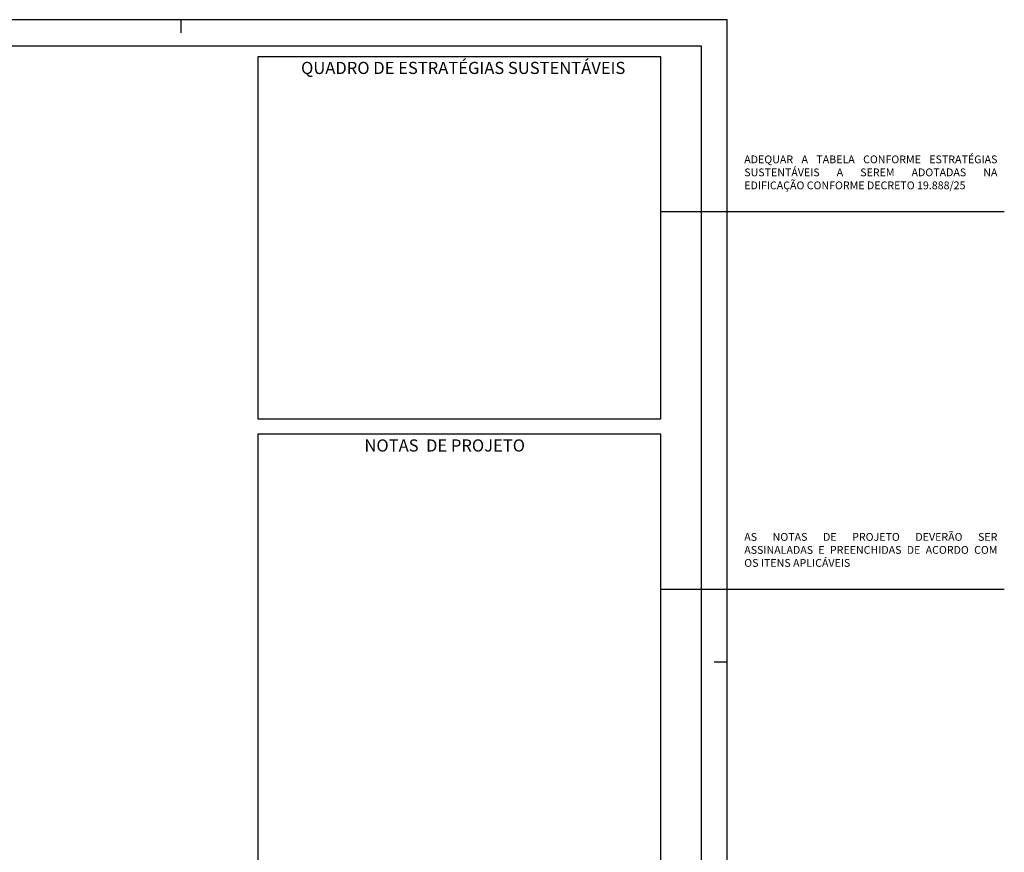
# Model space of a CAD drawing. Header units: millimetres. Extents: x -111 to 66, y -121 to 191.
# Tile 36 of 43: x 26 to 63, y 55 to 87. Entities that reach past the tile are written whole.
import ezdxf

# ---------------------------------------------------------------- set-up
doc = ezdxf.new("R2010")
doc.units = ezdxf.units.MM
for name, color, linetype in [('2', 2, 'Continuous'), ('HATCH', 2, 'Continuous'), ('Texto', 1, 'Continuous')]:
    doc.layers.add(name, color=color, linetype=linetype)
doc.styles.add('Arial', font='arial.ttf')
doc.styles.add('ROMANS', font='romans')

msp = doc.modelspace()

# ---------------------------------------------------------------- linework, layer by layer
at = {"color": 1}
msp.add_lwpolyline([(52.7129, 2.6747), (52.7129, 86.7747), (-66.1871, 86.7747), (-66.1871, 2.6747)], close=True, dxfattribs=at)
at = {"color": 5}
msp.add_lwpolyline([(-63.6871, 85.7747), (51.7129, 85.7747), (51.7129, 3.6747), (-63.6871, 3.6747)], close=True, dxfattribs=at)
at = {"layer": '2'}
for p, q in [((31.7129, 86.7747), (31.7129, 86.2747)), ((52.2129, 62.0747), (52.7129, 62.0747))]:
    msp.add_line(p, q, dxfattribs=at)
at = {"layer": 'HATCH'}
for p, q in [((50.1605, 79.3938), (63.3756, 79.3938)), ((50.1605, 64.8686), (63.3756, 64.8686))]:
    msp.add_line(p, q, dxfattribs=at)
at = {"layer": 'Texto'}
for points in [[(50.1605, 85.3495), (34.6656, 85.3495), (34.6656, 71.4229), (50.1605, 71.4229)], [(50.1605, 70.8242), (34.6656, 70.8242), (34.6656, 33.5948), (50.1605, 33.5948)]]:
    msp.add_lwpolyline(points, close=True, dxfattribs=at)

# ---------------------------------------------------------------- texts
at = {"layer": '2', "insert": (53.3748, 81.5504), "char_height": 0.3, "attachment_point": 1, "style": 'Arial'}
msp.add_mtext_dynamic_manual_height_columns('\\pxqj,t67,75,78;{\\C2;ADEQUAR A TABELA CONFORME ESTRATÉGIAS SUSTENTÁVEIS A SEREM ADOTADAS NA EDIFICAÇÃO CONFORME DECRETO 19.888/25}', width=9.736487, gutter_width=15, heights=[0], dxfattribs=at)
at = {"layer": '2', "insert": (53.3748, 67.0251), "char_height": 0.3, "attachment_point": 1, "style": 'Arial'}
msp.add_mtext_dynamic_manual_height_columns('\\pxqjt67,75,78;{\\f@Arial Unicode MS|b0|i0|c0|p34;\\C2;AS NOTAS DE PROJETO DEVERÃO SER ASSINALADAS E PREENCHIDAS DE ACORDO COM OS ITENS APLICÁVEIS}', width=9.736487, gutter_width=15, heights=[0], dxfattribs=at).dxf.set("width", 7.726405)
at = {"layer": 'Texto', "insert": (34.5543, 85.1523), "char_height": 0.5605, "attachment_point": 1, "style": 'ROMANS'}
msp.add_mtext_dynamic_manual_height_columns('\\pxr-1.1833qc;{\\H0.83332x;\\fCalibri|b1|i0|c0|p34;\\C2;QUADRO DE ESTRATÉGIAS SUSTENTÁVEIS}', width=15.359772, gutter_width=18.5445, heights=[41.236], dxfattribs=at).dxf.set("width", 15.606127)
at = {"layer": 'Texto', "insert": (39.4313, 70.627), "char_height": 0.5605, "attachment_point": 1, "style": 'ROMANS'}
msp.add_mtext_dynamic_manual_height_columns('\\pxl-1.1833,r-1.1833,qj;{\\fCalibri|b1|i0|c0|p34;\\H0.83332x;\\C2;NOTAS  DE PROJETO}', width=15.359772, gutter_width=18.5445, heights=[41.236], dxfattribs=at)

doc.saveas('drawing.dxf')
